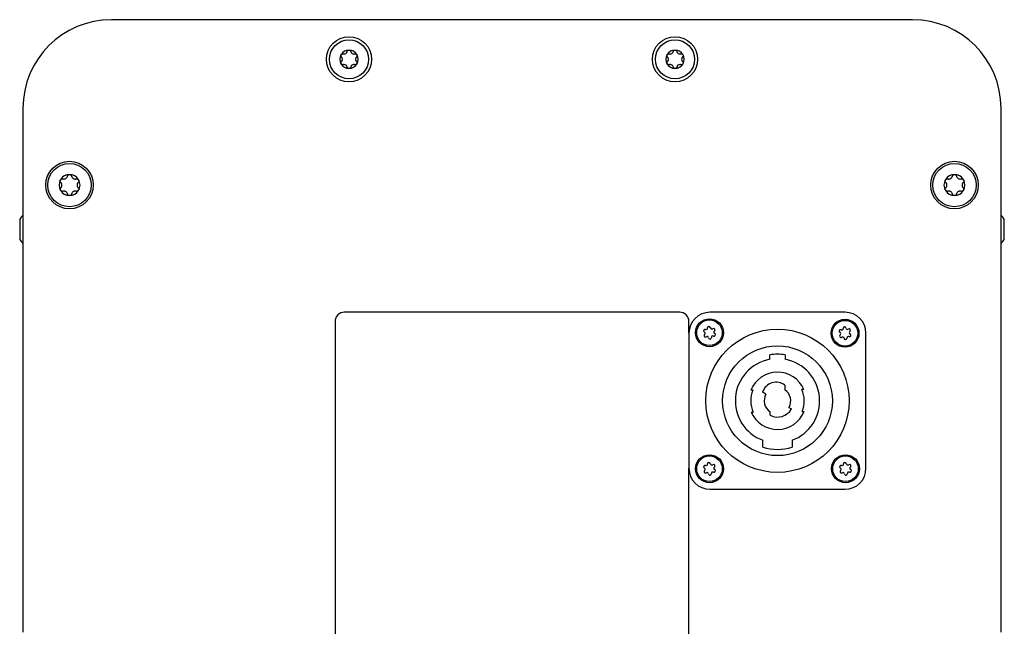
# Model space of a CAD drawing. Extents: x 1107 to 4046, y 937 to 3355.
# Tile 40 of 49: x 2081 to 2293, y 3223 to 3355. Entities that reach past the tile are written whole.
import ezdxf

# ---------------------------------------------------------------- set-up
doc = ezdxf.new("R2010")
doc.units = 0
doc.layers.add('KF_VIDA_L_+_C_BOTTOM', color=7, linetype='CONTINUOUS')

# ---------------------------------------------------------------- blocks, each defined once
blk = doc.blocks.new('KF_VIDA_L_+_C_BOTTOM')
at = {"layer": 'KF_VIDA_L_+_C_BOTTOM'}
for p, q in [((86, 479.8), (-86, 479.8)), ((-105, 460.8), (-105, 348.3)), ((105, 348.3), (105, 460.8)), ((-105.7, 436.97), (-105.7, 432.63)), ((105.7, 432.63), (105.7, 436.97)), ((36, 417), (-36, 417)), ((71.5, 417), (42.5, 417)), ((-38, 415), (-38, 348)), ((38, 412.5), (38, 415)), ((38, 412.5), (38, 383.5)), ((76, 383.5), (76, 412.5)), ((55.35, 406.9), (55.35, 407.86)), ((58.65, 407.86), (58.65, 406.9)), ((51.72, 400.28), (51.29, 400.28)), ((54.53, 399.43), (53.8, 399.85)), ((58.6, 401.34), (58.6, 400.36)), ((62.65, 400.43), (62.21, 400.43)), ((51.35, 395.57), (51.79, 395.57)), ((55.4, 394.89), (55.4, 395.64)), ((59.47, 396.58), (60.03, 396.25)), ((62.28, 395.72), (62.71, 395.72)), ((53.87, 388.03), (53.87, 389.51)), ((60.12, 389.51), (60.12, 388.03)), ((38, 348), (38, 383.5)), ((42.5, 379), (71.5, 379))]:
    blk.add_line(p, q, dxfattribs=at)
for centre, radius in [((-35, 471.3), 4.85), ((35, 471.3), 4.85), ((-35, 471.3), 4.2), ((35, 471.3), 4.2), ((-95, 444.3), 5.1), ((-95, 444.3), 4.65), ((95, 444.3), 5.1), ((95, 444.3), 4.65), ((42.4, 412.6), 3), ((42.4, 412.6), 2.75), ((71.5, 412.5), 3), ((71.5, 412.5), 2.75), ((57, 398), 15.38), ((57, 398), 11.78), ((42.4, 383.4), 3), ((42.4, 383.4), 2.75), ((71.6, 383.4), 3), ((71.6, 383.4), 2.75)]:
    blk.add_circle(centre, radius, dxfattribs=at)
for centre, radius, start, end in [((-86, 460.8), 19, 90, 180), ((86, 460.8), 19, 0, 90), ((-35, 471.3), 1.98, 150, 210), ((-35, 471.3), 1.98, 90, 150), ((-35, 471.3), 1.98, 30, 90), ((-35, 471.3), 1.98, 330, 30), ((35, 471.3), 1.98, 150, 210), ((35, 471.3), 1.98, 90, 150), ((35, 471.3), 1.98, 30, 90), ((35, 471.3), 1.98, 330, 30), ((-35, 471.3), 1.98, 210, 270), ((-35, 471.3), 1.98, 270, 330), ((35, 471.3), 1.98, 210, 270), ((35, 471.3), 1.98, 270, 330), ((-95, 444.3), 2.25, 90, 150), ((-95, 444.3), 2.25, 30, 90), ((95, 444.3), 2.25, 90, 150), ((95, 444.3), 2.25, 30, 90), ((-95, 444.3), 2.25, 150, 210), ((-95, 444.3), 2.25, 330, 30), ((95, 444.3), 2.25, 150, 210), ((95, 444.3), 2.25, 330, 30), ((-95, 444.3), 2.25, 210, 270), ((-95, 444.3), 2.25, 270, 330), ((95, 444.3), 2.25, 210, 270), ((95, 444.3), 2.25, 270, 330), ((-101.79, 434.54), 4.6, 134.1777, 148.1095), ((101.79, 434.54), 4.6, 31.8905, 45.8223), ((-101.79, 435.06), 4.6, 211.8905, 225.8223), ((101.79, 435.06), 4.6, 314.1777, 328.1095), ((-36, 415), 2, 90, 180), ((36, 415), 2, 0, 90), ((42.5, 412.5), 4.5, 90, 180), ((71.5, 412.5), 4.5, 0, 90), ((41.43, 413.04), 0.307, 65.314, 245.314), ((41.53, 411.99), 0.307, 125.314, 305.314), ((41.18, 412.49), 0.307, 305.314, 65.314), ((41.69, 413.6), 0.307, 245.314, 5.314), ((42.3, 413.66), 0.307, 5.314, 185.314), ((42.91, 413.72), 0.307, 185.314, 305.314), ((43.27, 413.21), 0.307, 305.314, 125.314), ((43.37, 412.16), 0.307, 245.314, 65.314), ((43.62, 412.71), 0.307, 125.314, 245.314), ((70.53, 412.94), 0.307, 65.314, 245.314), ((70.28, 412.39), 0.307, 305.314, 65.314), ((70.79, 413.5), 0.307, 245.314, 5.314), ((71.4, 413.56), 0.307, 5.314, 185.314), ((72.01, 413.62), 0.307, 185.314, 305.314), ((72.37, 413.11), 0.307, 305.314, 125.314), ((72.47, 412.06), 0.307, 245.314, 65.314), ((72.72, 412.61), 0.307, 125.314, 245.314), ((41.89, 411.48), 0.307, 5.314, 125.314), ((42.5, 411.54), 0.307, 185.314, 5.314), ((43.11, 411.6), 0.307, 65.314, 185.314), ((70.63, 411.89), 0.307, 125.314, 305.314), ((70.99, 411.38), 0.307, 5.314, 125.314), ((71.6, 411.44), 0.307, 185.314, 5.314), ((72.21, 411.5), 0.307, 65.314, 185.314), ((57, 398), 9.05, 100.5041, 249.8014), ((57, 398), 10, 80.5028, 99.4972), ((57, 398), 9.05, 290.1986, 79.4959), ((57, 398), 6.15, 23.278, 158.1956), ((56.72, 398.91), 3.07, 52.1382, 162.2398), ((57, 398), 5.75, 156.5919, 205.0041), ((57, 398), 2.85, 330, 55.8471), ((57, 398), 5.75, 336.5919, 25.0041), ((57, 398), 2.85, 150, 235.8471), ((57, 398), 6.15, 203.278, 338.1956), ((57, 398), 3.5, 242.7971, 330), ((57, 398), 10.45, 252.5999, 287.4001), ((42.3, 384.46), 0.307, 5.314, 185.314), ((71.5, 384.46), 0.307, 5.314, 185.314), ((42.5, 383.5), 4.5, 180, 270), ((41.43, 383.84), 0.307, 65.314, 245.314), ((41.53, 382.79), 0.307, 125.314, 305.314), ((41.18, 383.29), 0.307, 305.314, 65.314), ((41.69, 384.4), 0.307, 245.314, 5.314), ((42.91, 384.52), 0.307, 185.314, 305.314), ((43.11, 382.4), 0.307, 65.314, 185.314), ((43.27, 384.01), 0.307, 305.314, 125.314), ((43.37, 382.96), 0.307, 245.314, 65.314), ((43.62, 383.51), 0.307, 125.314, 245.314), ((70.63, 383.84), 0.307, 65.314, 245.314), ((70.73, 382.79), 0.307, 125.314, 305.314), ((70.38, 383.29), 0.307, 305.314, 65.314), ((70.89, 384.4), 0.307, 245.314, 5.314), ((71.5, 383.5), 4.5, 270, 0), ((72.11, 384.52), 0.307, 185.314, 305.314), ((72.31, 382.4), 0.307, 65.314, 185.314), ((72.47, 384.01), 0.307, 305.314, 125.314), ((72.57, 382.96), 0.307, 245.314, 65.314), ((72.82, 383.51), 0.307, 125.314, 245.314), ((41.89, 382.28), 0.307, 5.314, 125.314), ((42.5, 382.34), 0.307, 185.314, 5.314), ((71.09, 382.28), 0.307, 5.314, 125.314), ((71.7, 382.34), 0.307, 185.314, 5.314)]:
    blk.add_arc(centre, radius, start, end, dxfattribs=at)
for points, knots in [([(-36.64, 471.8), (-36.68, 471.84), (-36.71, 471.89), (-36.76, 471.99), (-36.77, 472.05), (-36.76, 472.17), (-36.74, 472.24), (-36.71, 472.29)], [0.02105829, 0.02105829, 0.02105829, 0.02105829, 0.03895374, 0.03895374, 0.05689242, 0.05689242, 0.0748311, 0.0748311, 0.0748311, 0.0748311]), ([(-36.71, 472.29), (-36.68, 472.34), (-36.64, 472.39), (-36.54, 472.45), (-36.48, 472.47), (-36.37, 472.49), (-36.31, 472.48), (-36.26, 472.47)], [0.0748311, 0.0748311, 0.0748311, 0.0748311, 0.09276978, 0.09276978, 0.11070846, 0.11070846, 0.12860391, 0.12860391, 0.12860391, 0.12860391]), ([(-36.64, 470.8), (-36.6, 470.83), (-36.57, 470.87), (-36.5, 470.97), (-36.47, 471.03), (-36.43, 471.16), (-36.42, 471.23), (-36.42, 471.37), (-36.43, 471.44), (-36.47, 471.57), (-36.5, 471.63), (-36.57, 471.73), (-36.6, 471.77), (-36.64, 471.8)], [0.0316524, 0.0316524, 0.0316524, 0.0316524, 0.0483408, 0.0483408, 0.0683806, 0.0683806, 0.0884204, 0.0884204, 0.1084603, 0.1084603, 0.1285001, 0.1285001, 0.1451885, 0.1451885, 0.1451885, 0.1451885]), ([(-36.26, 472.47), (-36.2, 472.45), (-36.15, 472.44), (-36.04, 472.44), (-35.97, 472.44), (-35.84, 472.47), (-35.77, 472.5), (-35.65, 472.57), (-35.6, 472.61), (-35.5, 472.71), (-35.46, 472.77), (-35.41, 472.87), (-35.4, 472.92), (-35.38, 472.97)], [0.0316524, 0.0316524, 0.0316524, 0.0316524, 0.0483408, 0.0483408, 0.0683806, 0.0683806, 0.0884204, 0.0884204, 0.1084603, 0.1084603, 0.1285001, 0.1285001, 0.1451885, 0.1451885, 0.1451885, 0.1451885]), ([(-35.38, 472.97), (-35.37, 473.03), (-35.35, 473.08), (-35.28, 473.17), (-35.23, 473.21), (-35.12, 473.26), (-35.06, 473.28), (-35, 473.28)], [0.0210583, 0.0210583, 0.0210583, 0.0210583, 0.03895374, 0.03895374, 0.05689242, 0.05689242, 0.0748311, 0.0748311, 0.0748311, 0.0748311]), ([(-35, 473.28), (-34.94, 473.28), (-34.88, 473.26), (-34.77, 473.21), (-34.72, 473.17), (-34.65, 473.08), (-34.63, 473.03), (-34.62, 472.97)], [0.0748311, 0.0748311, 0.0748311, 0.0748311, 0.09276978, 0.09276978, 0.11070846, 0.11070846, 0.12860391, 0.12860391, 0.12860391, 0.12860391]), ([(-34.62, 472.97), (-34.6, 472.92), (-34.59, 472.87), (-34.54, 472.77), (-34.5, 472.71), (-34.4, 472.61), (-34.35, 472.57), (-34.23, 472.5), (-34.16, 472.47), (-34.03, 472.44), (-33.96, 472.44), (-33.85, 472.44), (-33.8, 472.45), (-33.74, 472.47)], [0.0316524, 0.0316524, 0.0316524, 0.0316524, 0.0483408, 0.0483408, 0.0683806, 0.0683806, 0.0884204, 0.0884204, 0.1084603, 0.1084603, 0.1285001, 0.1285001, 0.1451885, 0.1451885, 0.1451885, 0.1451885]), ([(-33.74, 472.47), (-33.69, 472.48), (-33.63, 472.49), (-33.52, 472.47), (-33.46, 472.45), (-33.36, 472.39), (-33.32, 472.34), (-33.29, 472.29)], [0.02105829, 0.02105829, 0.02105829, 0.02105829, 0.03895374, 0.03895374, 0.05689242, 0.05689242, 0.0748311, 0.0748311, 0.0748311, 0.0748311]), ([(-33.36, 471.8), (-33.4, 471.77), (-33.43, 471.73), (-33.5, 471.63), (-33.53, 471.57), (-33.57, 471.44), (-33.58, 471.37), (-33.58, 471.23), (-33.57, 471.16), (-33.53, 471.03), (-33.5, 470.97), (-33.43, 470.87), (-33.4, 470.83), (-33.36, 470.8)], [0.0316524, 0.0316524, 0.0316524, 0.0316524, 0.0483408, 0.0483408, 0.0683806, 0.0683806, 0.0884204, 0.0884204, 0.1084603, 0.1084603, 0.1285001, 0.1285001, 0.1451885, 0.1451885, 0.1451885, 0.1451885]), ([(-33.29, 472.29), (-33.26, 472.24), (-33.24, 472.17), (-33.23, 472.05), (-33.24, 471.99), (-33.29, 471.89), (-33.32, 471.84), (-33.36, 471.8)], [0.0748311, 0.0748311, 0.0748311, 0.0748311, 0.09276978, 0.09276978, 0.11070846, 0.11070846, 0.12860391, 0.12860391, 0.12860391, 0.12860391]), ([(33.36, 471.8), (33.32, 471.84), (33.29, 471.89), (33.24, 471.99), (33.23, 472.05), (33.24, 472.17), (33.26, 472.24), (33.29, 472.29)], [0.02105829, 0.02105829, 0.02105829, 0.02105829, 0.03895374, 0.03895374, 0.05689242, 0.05689242, 0.0748311, 0.0748311, 0.0748311, 0.0748311]), ([(33.29, 472.29), (33.32, 472.34), (33.36, 472.39), (33.46, 472.45), (33.52, 472.47), (33.63, 472.49), (33.69, 472.48), (33.74, 472.47)], [0.0748311, 0.0748311, 0.0748311, 0.0748311, 0.09276978, 0.09276978, 0.11070846, 0.11070846, 0.12860391, 0.12860391, 0.12860391, 0.12860391]), ([(33.36, 470.8), (33.4, 470.83), (33.43, 470.87), (33.5, 470.97), (33.53, 471.03), (33.57, 471.16), (33.58, 471.23), (33.58, 471.37), (33.57, 471.44), (33.53, 471.57), (33.5, 471.63), (33.43, 471.73), (33.4, 471.77), (33.36, 471.8)], [0.0316524, 0.0316524, 0.0316524, 0.0316524, 0.0483408, 0.0483408, 0.0683806, 0.0683806, 0.0884204, 0.0884204, 0.1084603, 0.1084603, 0.1285001, 0.1285001, 0.1451885, 0.1451885, 0.1451885, 0.1451885]), ([(33.74, 472.47), (33.8, 472.45), (33.85, 472.44), (33.96, 472.44), (34.03, 472.44), (34.16, 472.47), (34.23, 472.5), (34.35, 472.57), (34.4, 472.61), (34.5, 472.71), (34.54, 472.77), (34.59, 472.87), (34.6, 472.92), (34.62, 472.97)], [0.0316524, 0.0316524, 0.0316524, 0.0316524, 0.0483408, 0.0483408, 0.0683806, 0.0683806, 0.0884204, 0.0884204, 0.1084603, 0.1084603, 0.1285001, 0.1285001, 0.1451885, 0.1451885, 0.1451885, 0.1451885]), ([(34.62, 472.97), (34.63, 473.03), (34.65, 473.08), (34.72, 473.17), (34.77, 473.21), (34.88, 473.26), (34.94, 473.28), (35, 473.28)], [0.0210583, 0.0210583, 0.0210583, 0.0210583, 0.03895374, 0.03895374, 0.05689242, 0.05689242, 0.0748311, 0.0748311, 0.0748311, 0.0748311]), ([(35, 473.28), (35.06, 473.28), (35.12, 473.26), (35.23, 473.21), (35.28, 473.17), (35.35, 473.08), (35.37, 473.03), (35.38, 472.97)], [0.0748311, 0.0748311, 0.0748311, 0.0748311, 0.09276978, 0.09276978, 0.11070846, 0.11070846, 0.12860391, 0.12860391, 0.12860391, 0.12860391]), ([(35.38, 472.97), (35.4, 472.92), (35.41, 472.87), (35.46, 472.77), (35.5, 472.71), (35.6, 472.61), (35.65, 472.57), (35.77, 472.5), (35.84, 472.47), (35.97, 472.44), (36.04, 472.44), (36.15, 472.44), (36.2, 472.45), (36.26, 472.47)], [0.0316524, 0.0316524, 0.0316524, 0.0316524, 0.0483408, 0.0483408, 0.0683806, 0.0683806, 0.0884204, 0.0884204, 0.1084603, 0.1084603, 0.1285001, 0.1285001, 0.1451885, 0.1451885, 0.1451885, 0.1451885]), ([(36.26, 472.47), (36.31, 472.48), (36.37, 472.49), (36.48, 472.47), (36.54, 472.45), (36.64, 472.39), (36.68, 472.34), (36.71, 472.29)], [0.02105829, 0.02105829, 0.02105829, 0.02105829, 0.03895374, 0.03895374, 0.05689242, 0.05689242, 0.0748311, 0.0748311, 0.0748311, 0.0748311]), ([(36.64, 471.8), (36.6, 471.77), (36.57, 471.73), (36.5, 471.63), (36.47, 471.57), (36.43, 471.44), (36.42, 471.37), (36.42, 471.23), (36.43, 471.16), (36.47, 471.03), (36.5, 470.97), (36.57, 470.87), (36.6, 470.83), (36.64, 470.8)], [0.0316524, 0.0316524, 0.0316524, 0.0316524, 0.0483408, 0.0483408, 0.0683806, 0.0683806, 0.0884204, 0.0884204, 0.1084603, 0.1084603, 0.1285001, 0.1285001, 0.1451885, 0.1451885, 0.1451885, 0.1451885]), ([(36.71, 472.29), (36.74, 472.24), (36.76, 472.17), (36.77, 472.05), (36.76, 471.99), (36.71, 471.89), (36.68, 471.84), (36.64, 471.8)], [0.0748311, 0.0748311, 0.0748311, 0.0748311, 0.09276978, 0.09276978, 0.11070846, 0.11070846, 0.12860391, 0.12860391, 0.12860391, 0.12860391]), ([(-36.71, 470.31), (-36.74, 470.36), (-36.76, 470.43), (-36.77, 470.55), (-36.76, 470.61), (-36.71, 470.71), (-36.68, 470.76), (-36.64, 470.8)], [0.0748311, 0.0748311, 0.0748311, 0.0748311, 0.09276978, 0.09276978, 0.11070846, 0.11070846, 0.12860391, 0.12860391, 0.12860391, 0.12860391]), ([(-36.26, 470.13), (-36.31, 470.12), (-36.37, 470.11), (-36.48, 470.13), (-36.54, 470.15), (-36.64, 470.21), (-36.68, 470.26), (-36.71, 470.31)], [0.02105829, 0.02105829, 0.02105829, 0.02105829, 0.03895374, 0.03895374, 0.05689242, 0.05689242, 0.0748311, 0.0748311, 0.0748311, 0.0748311]), ([(-35.38, 469.63), (-35.4, 469.68), (-35.41, 469.73), (-35.46, 469.83), (-35.5, 469.89), (-35.6, 469.99), (-35.65, 470.03), (-35.77, 470.1), (-35.84, 470.13), (-35.97, 470.16), (-36.04, 470.16), (-36.15, 470.16), (-36.2, 470.15), (-36.26, 470.13)], [0.0316524, 0.0316524, 0.0316524, 0.0316524, 0.0483408, 0.0483408, 0.0683806, 0.0683806, 0.0884204, 0.0884204, 0.1084603, 0.1084603, 0.1285001, 0.1285001, 0.1451885, 0.1451885, 0.1451885, 0.1451885]), ([(-35, 469.33), (-35.06, 469.33), (-35.12, 469.34), (-35.23, 469.39), (-35.28, 469.43), (-35.35, 469.52), (-35.37, 469.57), (-35.38, 469.63)], [0.0748311, 0.0748311, 0.0748311, 0.0748311, 0.09276978, 0.09276978, 0.11070846, 0.11070846, 0.12860391, 0.12860391, 0.12860391, 0.12860391]), ([(-34.62, 469.63), (-34.63, 469.57), (-34.65, 469.52), (-34.72, 469.43), (-34.77, 469.39), (-34.88, 469.34), (-34.94, 469.33), (-35, 469.33)], [0.02105829, 0.02105829, 0.02105829, 0.02105829, 0.03895374, 0.03895374, 0.05689242, 0.05689242, 0.0748311, 0.0748311, 0.0748311, 0.0748311]), ([(-33.74, 470.13), (-33.8, 470.15), (-33.85, 470.16), (-33.96, 470.16), (-34.03, 470.16), (-34.16, 470.13), (-34.23, 470.1), (-34.35, 470.03), (-34.4, 469.99), (-34.5, 469.89), (-34.54, 469.83), (-34.59, 469.73), (-34.6, 469.68), (-34.62, 469.63)], [0.0316524, 0.0316524, 0.0316524, 0.0316524, 0.0483408, 0.0483408, 0.0683806, 0.0683806, 0.0884204, 0.0884204, 0.1084603, 0.1084603, 0.1285001, 0.1285001, 0.1451885, 0.1451885, 0.1451885, 0.1451885]), ([(-33.29, 470.31), (-33.32, 470.26), (-33.36, 470.21), (-33.46, 470.15), (-33.52, 470.13), (-33.63, 470.11), (-33.69, 470.12), (-33.74, 470.13)], [0.0748311, 0.0748311, 0.0748311, 0.0748311, 0.09276978, 0.09276978, 0.11070846, 0.11070846, 0.12860391, 0.12860391, 0.12860391, 0.12860391]), ([(-33.36, 470.8), (-33.32, 470.76), (-33.29, 470.71), (-33.24, 470.61), (-33.23, 470.55), (-33.24, 470.43), (-33.26, 470.36), (-33.29, 470.31)], [0.02105829, 0.02105829, 0.02105829, 0.02105829, 0.03895374, 0.03895374, 0.05689242, 0.05689242, 0.0748311, 0.0748311, 0.0748311, 0.0748311]), ([(33.29, 470.31), (33.26, 470.36), (33.24, 470.43), (33.23, 470.55), (33.24, 470.61), (33.29, 470.71), (33.32, 470.76), (33.36, 470.8)], [0.0748311, 0.0748311, 0.0748311, 0.0748311, 0.09276978, 0.09276978, 0.11070846, 0.11070846, 0.12860391, 0.12860391, 0.12860391, 0.12860391]), ([(33.74, 470.13), (33.69, 470.12), (33.63, 470.11), (33.52, 470.13), (33.46, 470.15), (33.36, 470.21), (33.32, 470.26), (33.29, 470.31)], [0.02105829, 0.02105829, 0.02105829, 0.02105829, 0.03895374, 0.03895374, 0.05689242, 0.05689242, 0.0748311, 0.0748311, 0.0748311, 0.0748311]), ([(34.62, 469.63), (34.6, 469.68), (34.59, 469.73), (34.54, 469.83), (34.5, 469.89), (34.4, 469.99), (34.35, 470.03), (34.23, 470.1), (34.16, 470.13), (34.03, 470.16), (33.96, 470.16), (33.85, 470.16), (33.8, 470.15), (33.74, 470.13)], [0.0316524, 0.0316524, 0.0316524, 0.0316524, 0.0483408, 0.0483408, 0.0683806, 0.0683806, 0.0884204, 0.0884204, 0.1084603, 0.1084603, 0.1285001, 0.1285001, 0.1451885, 0.1451885, 0.1451885, 0.1451885]), ([(35, 469.33), (34.94, 469.33), (34.88, 469.34), (34.77, 469.39), (34.72, 469.43), (34.65, 469.52), (34.63, 469.57), (34.62, 469.63)], [0.0748311, 0.0748311, 0.0748311, 0.0748311, 0.09276978, 0.09276978, 0.11070846, 0.11070846, 0.12860391, 0.12860391, 0.12860391, 0.12860391]), ([(35.38, 469.63), (35.37, 469.57), (35.35, 469.52), (35.28, 469.43), (35.23, 469.39), (35.12, 469.34), (35.06, 469.33), (35, 469.33)], [0.02105829, 0.02105829, 0.02105829, 0.02105829, 0.03895374, 0.03895374, 0.05689242, 0.05689242, 0.0748311, 0.0748311, 0.0748311, 0.0748311]), ([(36.26, 470.13), (36.2, 470.15), (36.15, 470.16), (36.04, 470.16), (35.97, 470.16), (35.84, 470.13), (35.77, 470.1), (35.65, 470.03), (35.6, 469.99), (35.5, 469.89), (35.46, 469.83), (35.41, 469.73), (35.4, 469.68), (35.38, 469.63)], [0.0316524, 0.0316524, 0.0316524, 0.0316524, 0.0483408, 0.0483408, 0.0683806, 0.0683806, 0.0884204, 0.0884204, 0.1084603, 0.1084603, 0.1285001, 0.1285001, 0.1451885, 0.1451885, 0.1451885, 0.1451885]), ([(36.71, 470.31), (36.68, 470.26), (36.64, 470.21), (36.54, 470.15), (36.48, 470.13), (36.37, 470.11), (36.31, 470.12), (36.26, 470.13)], [0.0748311, 0.0748311, 0.0748311, 0.0748311, 0.09276978, 0.09276978, 0.11070846, 0.11070846, 0.12860391, 0.12860391, 0.12860391, 0.12860391]), ([(36.64, 470.8), (36.68, 470.76), (36.71, 470.71), (36.76, 470.61), (36.77, 470.55), (36.76, 470.43), (36.74, 470.36), (36.71, 470.31)], [0.02105829, 0.02105829, 0.02105829, 0.02105829, 0.03895374, 0.03895374, 0.05689242, 0.05689242, 0.0748311, 0.0748311, 0.0748311, 0.0748311]), ([(-96.43, 445.63), (-96.37, 445.61), (-96.31, 445.6), (-96.18, 445.6), (-96.11, 445.6), (-95.95, 445.64), (-95.88, 445.67), (-95.74, 445.74), (-95.68, 445.79), (-95.57, 445.91), (-95.53, 445.97), (-95.47, 446.09), (-95.45, 446.15), (-95.44, 446.2)], [0.0360597, 0.0360597, 0.0360597, 0.0360597, 0.0550718, 0.0550718, 0.077902, 0.077902, 0.1007321, 0.1007321, 0.1235623, 0.1235623, 0.1463925, 0.1463925, 0.1654046, 0.1654046, 0.1654046, 0.1654046]), ([(-95.44, 446.2), (-95.42, 446.27), (-95.39, 446.33), (-95.32, 446.43), (-95.26, 446.47), (-95.14, 446.53), (-95.07, 446.55), (-95, 446.55)], [0.02399046, 0.02399046, 0.02399046, 0.02399046, 0.04437768, 0.04437768, 0.06481415, 0.06481415, 0.08525062, 0.08525062, 0.08525062, 0.08525062]), ([(-95, 446.55), (-94.93, 446.55), (-94.86, 446.53), (-94.74, 446.47), (-94.68, 446.43), (-94.61, 446.33), (-94.58, 446.27), (-94.56, 446.2)], [0.08525062, 0.08525062, 0.08525062, 0.08525062, 0.10568709, 0.10568709, 0.12612356, 0.12612356, 0.14651078, 0.14651078, 0.14651078, 0.14651078]), ([(-94.56, 446.2), (-94.55, 446.15), (-94.53, 446.09), (-94.47, 445.97), (-94.43, 445.91), (-94.32, 445.79), (-94.26, 445.74), (-94.12, 445.67), (-94.05, 445.64), (-93.89, 445.6), (-93.82, 445.6), (-93.69, 445.6), (-93.63, 445.61), (-93.57, 445.63)], [0.0360597, 0.0360597, 0.0360597, 0.0360597, 0.0550718, 0.0550718, 0.077902, 0.077902, 0.1007321, 0.1007321, 0.1235623, 0.1235623, 0.1463925, 0.1463925, 0.1654046, 0.1654046, 0.1654046, 0.1654046]), ([(93.57, 445.63), (93.63, 445.61), (93.69, 445.6), (93.82, 445.6), (93.89, 445.6), (94.05, 445.64), (94.12, 445.67), (94.26, 445.74), (94.32, 445.79), (94.43, 445.91), (94.47, 445.97), (94.53, 446.09), (94.55, 446.15), (94.56, 446.2)], [0.0360597, 0.0360597, 0.0360597, 0.0360597, 0.0550718, 0.0550718, 0.077902, 0.077902, 0.1007321, 0.1007321, 0.1235623, 0.1235623, 0.1463925, 0.1463925, 0.1654046, 0.1654046, 0.1654046, 0.1654046]), ([(94.56, 446.2), (94.58, 446.27), (94.61, 446.33), (94.68, 446.43), (94.74, 446.47), (94.86, 446.53), (94.93, 446.55), (95, 446.55)], [0.02399046, 0.02399046, 0.02399046, 0.02399046, 0.04437768, 0.04437768, 0.06481415, 0.06481415, 0.08525062, 0.08525062, 0.08525062, 0.08525062]), ([(95, 446.55), (95.07, 446.55), (95.14, 446.53), (95.26, 446.47), (95.32, 446.43), (95.39, 446.33), (95.42, 446.27), (95.44, 446.2)], [0.08525062, 0.08525062, 0.08525062, 0.08525062, 0.10568709, 0.10568709, 0.12612356, 0.12612356, 0.14651078, 0.14651078, 0.14651078, 0.14651078]), ([(95.44, 446.2), (95.45, 446.15), (95.47, 446.09), (95.53, 445.97), (95.57, 445.91), (95.68, 445.79), (95.74, 445.74), (95.88, 445.67), (95.95, 445.64), (96.11, 445.6), (96.18, 445.6), (96.31, 445.6), (96.37, 445.61), (96.43, 445.63)], [0.0360597, 0.0360597, 0.0360597, 0.0360597, 0.0550718, 0.0550718, 0.077902, 0.077902, 0.1007321, 0.1007321, 0.1235623, 0.1235623, 0.1463925, 0.1463925, 0.1654046, 0.1654046, 0.1654046, 0.1654046]), ([(-96.87, 444.87), (-96.91, 444.92), (-96.95, 444.97), (-97, 445.09), (-97.01, 445.16), (-97, 445.3), (-96.98, 445.37), (-96.95, 445.43)], [0.02399046, 0.02399046, 0.02399046, 0.02399046, 0.04437768, 0.04437768, 0.06481415, 0.06481415, 0.08525062, 0.08525062, 0.08525062, 0.08525062]), ([(-96.95, 445.43), (-96.91, 445.48), (-96.86, 445.54), (-96.75, 445.61), (-96.68, 445.64), (-96.56, 445.65), (-96.49, 445.65), (-96.43, 445.63)], [0.08525062, 0.08525062, 0.08525062, 0.08525062, 0.10568709, 0.10568709, 0.12612356, 0.12612356, 0.14651078, 0.14651078, 0.14651078, 0.14651078]), ([(-96.87, 443.73), (-96.82, 443.77), (-96.79, 443.81), (-96.71, 443.92), (-96.68, 443.99), (-96.63, 444.14), (-96.62, 444.22), (-96.62, 444.38), (-96.63, 444.46), (-96.68, 444.61), (-96.71, 444.68), (-96.79, 444.79), (-96.82, 444.83), (-96.87, 444.87)], [0.0360597, 0.0360597, 0.0360597, 0.0360597, 0.0550718, 0.0550718, 0.077902, 0.077902, 0.1007321, 0.1007321, 0.1235623, 0.1235623, 0.1463925, 0.1463925, 0.1654046, 0.1654046, 0.1654046, 0.1654046]), ([(-93.57, 445.63), (-93.51, 445.65), (-93.44, 445.65), (-93.32, 445.64), (-93.25, 445.61), (-93.14, 445.54), (-93.09, 445.48), (-93.05, 445.43)], [0.02399046, 0.02399046, 0.02399046, 0.02399046, 0.04437768, 0.04437768, 0.06481415, 0.06481415, 0.08525062, 0.08525062, 0.08525062, 0.08525062]), ([(-93.13, 444.87), (-93.18, 444.83), (-93.21, 444.79), (-93.29, 444.68), (-93.32, 444.61), (-93.37, 444.46), (-93.38, 444.38), (-93.38, 444.22), (-93.37, 444.14), (-93.32, 443.99), (-93.29, 443.92), (-93.21, 443.81), (-93.18, 443.77), (-93.13, 443.73)], [0.0360597, 0.0360597, 0.0360597, 0.0360597, 0.0550718, 0.0550718, 0.077902, 0.077902, 0.1007321, 0.1007321, 0.1235623, 0.1235623, 0.1463925, 0.1463925, 0.1654046, 0.1654046, 0.1654046, 0.1654046]), ([(-93.05, 445.43), (-93.02, 445.37), (-93, 445.3), (-92.99, 445.16), (-93, 445.09), (-93.05, 444.97), (-93.09, 444.92), (-93.13, 444.87)], [0.08525062, 0.08525062, 0.08525062, 0.08525062, 0.10568709, 0.10568709, 0.12612356, 0.12612356, 0.14651078, 0.14651078, 0.14651078, 0.14651078]), ([(93.13, 444.87), (93.09, 444.92), (93.05, 444.97), (93, 445.09), (92.99, 445.16), (93, 445.3), (93.02, 445.37), (93.05, 445.43)], [0.02399046, 0.02399046, 0.02399046, 0.02399046, 0.04437768, 0.04437768, 0.06481415, 0.06481415, 0.08525062, 0.08525062, 0.08525062, 0.08525062]), ([(93.05, 445.43), (93.09, 445.48), (93.14, 445.54), (93.25, 445.61), (93.32, 445.64), (93.44, 445.65), (93.51, 445.65), (93.57, 445.63)], [0.08525062, 0.08525062, 0.08525062, 0.08525062, 0.10568709, 0.10568709, 0.12612356, 0.12612356, 0.14651078, 0.14651078, 0.14651078, 0.14651078]), ([(93.13, 443.73), (93.18, 443.77), (93.21, 443.81), (93.29, 443.92), (93.32, 443.99), (93.37, 444.14), (93.38, 444.22), (93.38, 444.38), (93.37, 444.46), (93.32, 444.61), (93.29, 444.68), (93.21, 444.79), (93.18, 444.83), (93.13, 444.87)], [0.0360597, 0.0360597, 0.0360597, 0.0360597, 0.0550718, 0.0550718, 0.077902, 0.077902, 0.1007321, 0.1007321, 0.1235623, 0.1235623, 0.1463925, 0.1463925, 0.1654046, 0.1654046, 0.1654046, 0.1654046]), ([(96.43, 445.63), (96.49, 445.65), (96.56, 445.65), (96.68, 445.64), (96.75, 445.61), (96.86, 445.54), (96.91, 445.48), (96.95, 445.43)], [0.02399046, 0.02399046, 0.02399046, 0.02399046, 0.04437768, 0.04437768, 0.06481415, 0.06481415, 0.08525062, 0.08525062, 0.08525062, 0.08525062]), ([(96.87, 444.87), (96.82, 444.83), (96.79, 444.79), (96.71, 444.68), (96.68, 444.61), (96.63, 444.46), (96.62, 444.38), (96.62, 444.22), (96.63, 444.14), (96.68, 443.99), (96.71, 443.92), (96.79, 443.81), (96.82, 443.77), (96.87, 443.73)], [0.0360597, 0.0360597, 0.0360597, 0.0360597, 0.0550718, 0.0550718, 0.077902, 0.077902, 0.1007321, 0.1007321, 0.1235623, 0.1235623, 0.1463925, 0.1463925, 0.1654046, 0.1654046, 0.1654046, 0.1654046]), ([(96.95, 445.43), (96.98, 445.37), (97, 445.3), (97.01, 445.16), (97, 445.09), (96.95, 444.97), (96.91, 444.92), (96.87, 444.87)], [0.08525062, 0.08525062, 0.08525062, 0.08525062, 0.10568709, 0.10568709, 0.12612356, 0.12612356, 0.14651078, 0.14651078, 0.14651078, 0.14651078]), ([(-96.95, 443.18), (-96.98, 443.23), (-97, 443.3), (-97.01, 443.44), (-97, 443.51), (-96.95, 443.63), (-96.91, 443.68), (-96.87, 443.73)], [0.08525062, 0.08525062, 0.08525062, 0.08525062, 0.10568709, 0.10568709, 0.12612356, 0.12612356, 0.14651078, 0.14651078, 0.14651078, 0.14651078]), ([(-96.43, 442.97), (-96.49, 442.95), (-96.56, 442.95), (-96.68, 442.96), (-96.75, 442.99), (-96.86, 443.06), (-96.91, 443.12), (-96.95, 443.18)], [0.02399046, 0.02399046, 0.02399046, 0.02399046, 0.04437768, 0.04437768, 0.06481415, 0.06481415, 0.08525062, 0.08525062, 0.08525062, 0.08525062]), ([(-95.44, 442.4), (-95.45, 442.45), (-95.47, 442.51), (-95.53, 442.63), (-95.57, 442.69), (-95.68, 442.81), (-95.74, 442.86), (-95.88, 442.93), (-95.95, 442.96), (-96.11, 443), (-96.18, 443), (-96.31, 443), (-96.37, 442.99), (-96.43, 442.97)], [0.0360597, 0.0360597, 0.0360597, 0.0360597, 0.0550718, 0.0550718, 0.077902, 0.077902, 0.1007321, 0.1007321, 0.1235623, 0.1235623, 0.1463925, 0.1463925, 0.1654046, 0.1654046, 0.1654046, 0.1654046]), ([(-95, 442.05), (-95.07, 442.05), (-95.14, 442.07), (-95.26, 442.13), (-95.32, 442.17), (-95.39, 442.27), (-95.42, 442.33), (-95.44, 442.4)], [0.08525062, 0.08525062, 0.08525062, 0.08525062, 0.10568709, 0.10568709, 0.12612356, 0.12612356, 0.14651078, 0.14651078, 0.14651078, 0.14651078]), ([(-94.56, 442.4), (-94.58, 442.33), (-94.61, 442.27), (-94.68, 442.17), (-94.74, 442.13), (-94.86, 442.07), (-94.93, 442.05), (-95, 442.05)], [0.02399046, 0.02399046, 0.02399046, 0.02399046, 0.04437768, 0.04437768, 0.06481415, 0.06481415, 0.08525062, 0.08525062, 0.08525062, 0.08525062]), ([(-93.57, 442.97), (-93.63, 442.99), (-93.69, 443), (-93.82, 443), (-93.89, 443), (-94.05, 442.96), (-94.12, 442.93), (-94.26, 442.86), (-94.32, 442.81), (-94.43, 442.69), (-94.47, 442.63), (-94.53, 442.51), (-94.55, 442.45), (-94.56, 442.4)], [0.0360597, 0.0360597, 0.0360597, 0.0360597, 0.0550718, 0.0550718, 0.077902, 0.077902, 0.1007321, 0.1007321, 0.1235623, 0.1235623, 0.1463925, 0.1463925, 0.1654046, 0.1654046, 0.1654046, 0.1654046]), ([(-93.05, 443.18), (-93.09, 443.12), (-93.14, 443.06), (-93.25, 442.99), (-93.32, 442.96), (-93.44, 442.95), (-93.51, 442.95), (-93.57, 442.97)], [0.08525062, 0.08525062, 0.08525062, 0.08525062, 0.10568709, 0.10568709, 0.12612356, 0.12612356, 0.14651078, 0.14651078, 0.14651078, 0.14651078]), ([(-93.13, 443.73), (-93.09, 443.68), (-93.05, 443.63), (-93, 443.51), (-92.99, 443.44), (-93, 443.3), (-93.02, 443.23), (-93.05, 443.18)], [0.02399046, 0.02399046, 0.02399046, 0.02399046, 0.04437768, 0.04437768, 0.06481415, 0.06481415, 0.08525062, 0.08525062, 0.08525062, 0.08525062]), ([(93.05, 443.18), (93.02, 443.23), (93, 443.3), (92.99, 443.44), (93, 443.51), (93.05, 443.63), (93.09, 443.68), (93.13, 443.73)], [0.08525062, 0.08525062, 0.08525062, 0.08525062, 0.10568709, 0.10568709, 0.12612356, 0.12612356, 0.14651078, 0.14651078, 0.14651078, 0.14651078]), ([(93.57, 442.97), (93.51, 442.95), (93.44, 442.95), (93.32, 442.96), (93.25, 442.99), (93.14, 443.06), (93.09, 443.12), (93.05, 443.18)], [0.02399046, 0.02399046, 0.02399046, 0.02399046, 0.04437768, 0.04437768, 0.06481415, 0.06481415, 0.08525062, 0.08525062, 0.08525062, 0.08525062]), ([(94.56, 442.4), (94.55, 442.45), (94.53, 442.51), (94.47, 442.63), (94.43, 442.69), (94.32, 442.81), (94.26, 442.86), (94.12, 442.93), (94.05, 442.96), (93.89, 443), (93.82, 443), (93.69, 443), (93.63, 442.99), (93.57, 442.97)], [0.0360597, 0.0360597, 0.0360597, 0.0360597, 0.0550718, 0.0550718, 0.077902, 0.077902, 0.1007321, 0.1007321, 0.1235623, 0.1235623, 0.1463925, 0.1463925, 0.1654046, 0.1654046, 0.1654046, 0.1654046]), ([(95, 442.05), (94.93, 442.05), (94.86, 442.07), (94.74, 442.13), (94.68, 442.17), (94.61, 442.27), (94.58, 442.33), (94.56, 442.4)], [0.08525062, 0.08525062, 0.08525062, 0.08525062, 0.10568709, 0.10568709, 0.12612356, 0.12612356, 0.14651078, 0.14651078, 0.14651078, 0.14651078]), ([(95.44, 442.4), (95.42, 442.33), (95.39, 442.27), (95.32, 442.17), (95.26, 442.13), (95.14, 442.07), (95.07, 442.05), (95, 442.05)], [0.02399046, 0.02399046, 0.02399046, 0.02399046, 0.04437768, 0.04437768, 0.06481415, 0.06481415, 0.08525062, 0.08525062, 0.08525062, 0.08525062]), ([(96.43, 442.97), (96.37, 442.99), (96.31, 443), (96.18, 443), (96.11, 443), (95.95, 442.96), (95.88, 442.93), (95.74, 442.86), (95.68, 442.81), (95.57, 442.69), (95.53, 442.63), (95.47, 442.51), (95.45, 442.45), (95.44, 442.4)], [0.0360597, 0.0360597, 0.0360597, 0.0360597, 0.0550718, 0.0550718, 0.077902, 0.077902, 0.1007321, 0.1007321, 0.1235623, 0.1235623, 0.1463925, 0.1463925, 0.1654046, 0.1654046, 0.1654046, 0.1654046]), ([(96.95, 443.18), (96.91, 443.12), (96.86, 443.06), (96.75, 442.99), (96.68, 442.96), (96.56, 442.95), (96.49, 442.95), (96.43, 442.97)], [0.08525062, 0.08525062, 0.08525062, 0.08525062, 0.10568709, 0.10568709, 0.12612356, 0.12612356, 0.14651078, 0.14651078, 0.14651078, 0.14651078]), ([(96.87, 443.73), (96.91, 443.68), (96.95, 443.63), (97, 443.51), (97.01, 443.44), (97, 443.3), (96.98, 443.23), (96.95, 443.18)], [0.02399046, 0.02399046, 0.02399046, 0.02399046, 0.04437768, 0.04437768, 0.06481415, 0.06481415, 0.08525062, 0.08525062, 0.08525062, 0.08525062])]:
    blk.add_open_spline(points, degree=3, knots=knots, dxfattribs=at)

msp = doc.modelspace()

# ---------------------------------------------------------------- block references
at = {"layer": 'KF_VIDA_L_+_C_BOTTOM'}
msp.add_blockref('KF_VIDA_L_+_C_BOTTOM', (2186.98, 2875.02), dxfattribs=at)

doc.saveas('drawing.dxf')
